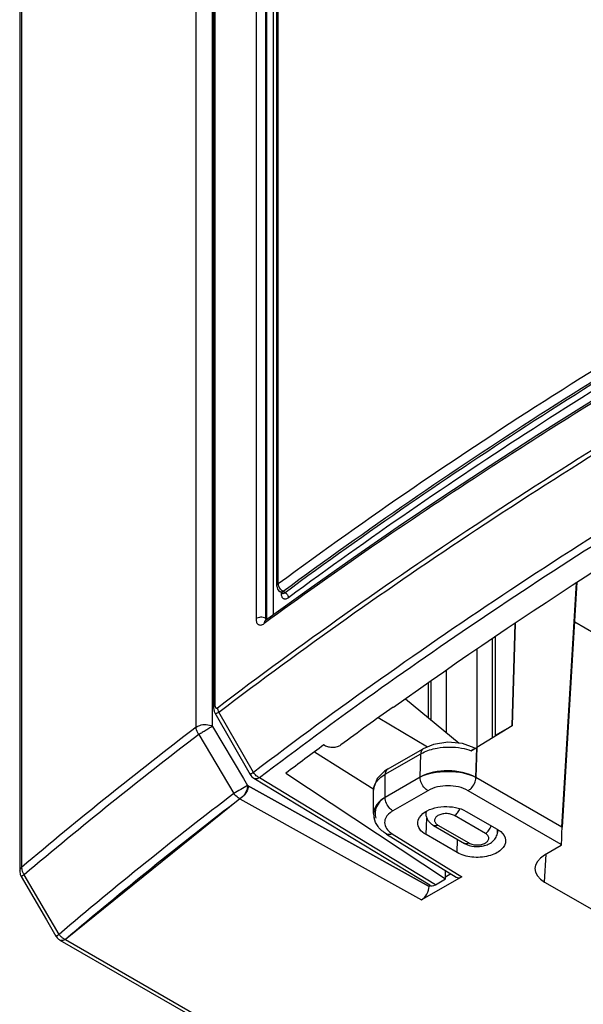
# Model space of a CAD drawing. Header units: millimetres. Extents: x 0 to 841, y 0 to 594.
# Tile 74 of 127: x 679 to 692, y 167 to 190. Entities that reach past the tile are written whole.
import ezdxf

# ---------------------------------------------------------------- set-up
doc = ezdxf.new("R2010")
doc.units = ezdxf.units.MM
doc.header["$LTSCALE"] = 46.255
for name, color, linetype in [('CHAMFERS', 7, 'CONTINUOUS'), ('CURVES', 7, 'CONTINUOUS'), ('DRAFTS', 7, 'CONTINUOUS'), ('ROUNDS', 7, 'CONTINUOUS')]:
    doc.layers.add(name, color=color, linetype=linetype)

msp = doc.modelspace()

# ---------------------------------------------------------------- linework, layer by layer
at = {"layer": 'CHAMFERS', "color": 7, "linetype": 'CONTINUOUS'}
for p, q in [((691.2181, 171.1639), (691.5563, 176.7557)), ((690.0697, 173.482), (690.1391, 175.8189)), ((691.1928, 170.7451), (691.1943, 170.7705))]:
    msp.add_line(p, q, dxfattribs=at)
at = {"layer": 'CURVES', "color": 40, "linetype": 'CONTINUOUS'}
for p, q in [((690.1391, 175.8189), (690.0697, 173.482)), ((690.0697, 173.482), (689.2637, 172.9848)), ((689.2637, 172.9848), (689.2436, 172.297)), ((687.9703, 172.3042), (687.1732, 171.844)), ((688.1767, 169.8105), (684.034, 172.1203)), ((683.8603, 171.8123), (679.8773, 168.6009)), ((688.6735, 170.0974), (688.5511, 170.0267)), ((688.2005, 169.8243), (688.1767, 169.8105)), ((679.8773, 168.6009), (683.0148, 166.7895))]:
    msp.add_line(p, q, dxfattribs=at)
for points in [[(689.2436, 172.297), (688.9435, 172.4703), (688.2704, 172.4775), (687.9703, 172.3042)], [(684.034, 172.1203), (684.0941, 172.0189), (683.9312, 171.8667), (683.8603, 171.8123)], [(687.1732, 171.844), (686.9841, 171.7348), (686.9117, 171.5411), (686.9591, 171.3698)]]:
    msp.add_open_spline(points, degree=3, dxfattribs=at)
at = {"layer": 'DRAFTS', "color": 7, "linetype": 'CONTINUOUS'}
for p, q in [((687.6394, 174.0926), (688.8633, 173.0813)), ((687.366, 173.8992), (687.3525, 173.9073)), ((685.5623, 172.8868), (686.9115, 172.0367)), ((684.9089, 172.3973), (688.5504, 169.9855)), ((688.0945, 171.5153), (688.1011, 171.4535)), ((689.0252, 171.5252), (689.7323, 171.1169)), ((689.7438, 171.107), (689.7372, 171.0453)), ((688.8131, 170.5862), (688.106, 170.9945)), ((688.5504, 169.9855), (688.5532, 170.1718))]:
    msp.add_line(p, q, dxfattribs=at)
at = {"layer": 'DRAFTS', "color": 9, "linetype": 'CONTINUOUS'}
for p, q in [((688.106, 170.9945), (688.1226, 171.3712)), ((688.8131, 170.5862), (688.8263, 170.8856))]:
    msp.add_line(p, q, dxfattribs=at)
at = {"layer": 'DRAFTS', "color": 7, "linetype": 'CONTINUOUS'}
for centre, major_axis, start_param, end_param in [((794.5706, 120.7944), (137.9869, -3.2139), 8.5489316, 8.7574152), ((794.6153, 120.7673), (138.3685, -3.2228), 2.4897348, 2.4999498)]:
    msp.add_ellipse(centre, major_axis=major_axis, ratio=0.5922602, start_param=start_param, end_param=end_param, dxfattribs=at)
for points, knots in [([(687.916, 171.2735), (687.921, 171.3519), (688.025, 171.4962), (688.2518, 171.5998), (688.5923, 171.659), (688.8734, 171.6128), (689.0252, 171.5252)], [0, 0, 0, 0, 0.1858291, 0.3707494, 0.5853368, 1, 1, 1, 1]), ([(688.106, 170.9945), (688.05, 171.0268), (687.9538, 171.1008), (687.9127, 171.2211), (687.916, 171.2735)], [0, 0, 0, 0, 0.5517698, 1, 1, 1, 1]), ([(689.7323, 171.1169), (689.7595, 171.1012), (689.8477, 171.0421), (689.9175, 170.9409), (689.9223, 170.8652)], [0, 0, 0, 0, 0.2928827, 1, 1, 1, 1]), ([(689.9223, 170.8652), (689.9272, 170.7869), (689.8517, 170.6565), (689.6924, 170.5588), (689.4678, 170.4791), (689.1597, 170.4622), (688.9153, 170.5272), (688.8131, 170.5862)], [0, 0, 0, 0, 0.1815358, 0.2987951, 0.4332496, 0.7271372, 1, 1, 1, 1])]:
    msp.add_open_spline(points, degree=3, knots=knots, dxfattribs=at)
at = {"layer": 'ROUNDS', "color": 9, "linetype": 'CONTINUOUS'}
for p, q in [((682.8613, 173.45), (682.8613, 250.7903)), ((683.2344, 173.4668), (683.2344, 250.8071)), ((678.8766, 247.6096), (678.8766, 170.2456)), ((684.7341, 176.7199), (684.7341, 215.3121)), ((684.2258, 214.9399), (684.2258, 175.9247)), ((684.4454, 214.9504), (684.4454, 175.9352)), ((684.468, 214.9389), (684.468, 175.9244)), ((684.6142, 214.9493), (684.6142, 176.0082)), ((683.2888, 214.1603), (683.2888, 173.957)), ((684.8077, 176.4908), (684.8077, 176.5146)), ((684.8888, 176.5181), (684.8472, 176.5465)), ((684.4454, 175.9352), (684.468, 175.9244)), ((689.6852, 175.5129), (689.6852, 173.2601)), ((688.5711, 173.3227), (688.5711, 174.7483)), ((688.2238, 173.6097), (688.2238, 174.5059)), ((684.1661, 172.4125), (683.3785, 173.793)), ((683.2344, 173.4668), (683.94, 172.2785)), ((682.9197, 173.2802), (683.7191, 171.9336)), ((689.2014, 172.9788), (689.2239, 172.9617)), ((689.2436, 172.297), (689.2637, 172.9848)), ((687.1731, 172.3721), (687.9863, 172.8416)), ((687.9703, 172.3042), (687.9863, 172.8416)), ((683.94, 172.2785), (684.034, 172.1203)), ((688.3181, 169.8514), (684.3034, 172.2906)), ((687.1732, 171.844), (687.1731, 172.3721)), ((687.9703, 172.3042), (687.1732, 171.844)), ((691.2047, 171.1648), (689.2436, 172.297)), ((684.034, 172.1203), (688.1767, 169.8105)), ((688.1471, 171.998), (687.35, 171.5378)), ((691.1928, 170.7706), (689.0666, 171.9982)), ((683.8603, 171.8123), (687.9999, 169.5043)), ((689.4609, 171.0215), (688.7538, 171.4297)), ((688.3774, 171.2124), (689.0845, 170.8042)), ((687.3342, 171.0165), (688.9192, 170.0351)), ((690.8112, 169.9128), (690.8495, 170.5469)), ((679.7311, 168.7181), (678.9371, 170.0775)), ((679.8773, 168.6009), (683.0148, 166.7895))]:
    msp.add_line(p, q, dxfattribs=at)
at = {"layer": 'ROUNDS', "color": 7, "linetype": 'CONTINUOUS'}
for p, q in [((678.8332, 247.5283), (678.8332, 170.1643)), ((684.7018, 176.6662), (684.7018, 215.2584)), ((683.258, 214.1078), (683.258, 173.9045)), ((691.2047, 171.1648), (691.5423, 176.7467)), ((684.8266, 176.5017), (684.7672, 176.5423)), ((691.5017, 175.8517), (692.4193, 175.3219)), ((689.6119, 175.4635), (689.6119, 173.2147)), ((689.2727, 173.0044), (689.2727, 175.2327)), ((688.1537, 174.4563), (688.1537, 173.6676)), ((683.289, 173.7734), (684.0909, 172.3681)), ((687.0165, 173.6657), (688.1357, 172.9966)), ((690.0697, 173.482), (689.2637, 172.9848)), ((690.0697, 173.482), (689.6852, 173.2601)), ((685.7907, 173.0367), (685.7761, 173.0455)), ((687.225, 172.4866), (688.0381, 172.956)), ((688.2753, 173.0546), (688.0378, 172.9558)), ((689.2014, 172.9788), (688.9348, 173.0748)), ((689.2012, 172.9789), (689.226, 172.9656)), ((689.2162, 172.9556), (689.2284, 172.963)), ((689.2284, 172.963), (689.2637, 172.9848)), ((687.225, 172.4866), (687.1605, 172.4454)), ((688.1915, 169.84), (684.1782, 172.2784)), ((686.9141, 172.0737), (686.9096, 172.0098)), ((686.9096, 171.4766), (686.9096, 172.0103)), ((688.2774, 171.2025), (688.9845, 170.7943)), ((687.2026, 171.0081), (688.7918, 170.0242)), ((691.1928, 170.7451), (690.8112, 170.5248)), ((691.1928, 170.7451), (691.1928, 170.7706)), ((678.8673, 170.0382), (679.443, 169.0529)), ((688.9192, 170.0351), (687.9999, 169.5043)), ((688.3181, 169.8514), (688.5504, 169.9855)), ((688.1767, 169.84), (688.1767, 169.8105)), ((690.8112, 169.9128), (695.4245, 167.2493)), ((679.443, 169.0529), (679.6614, 168.6789)), ((679.7523, 168.5886), (682.8685, 166.7894))]:
    msp.add_line(p, q, dxfattribs=at)
for points in [[(697.3227, 184.0945), (696.1754, 183.4465), (695.0409, 182.7915), (693.9195, 182.1297), (692.8114, 181.4612), (691.7165, 180.786), (690.6352, 180.1043), (689.5675, 179.4161), (688.5135, 178.7215), (687.4735, 178.0207), (686.4475, 177.3136), (685.4358, 176.6005), (684.4408, 175.8831)], [(684.8267, 176.5017), (684.8287, 176.5002), (684.8313, 176.4979), (684.8329, 176.4961), (684.8337, 176.495), (684.8339, 176.4947)], [(684.4408, 175.8831), (684.4377, 175.881), (684.434, 175.8786), (684.4311, 175.877), (684.4292, 175.876), (684.4285, 175.8757)], [(683.258, 173.9045), (683.2586, 173.8848), (683.2605, 173.8635), (683.2636, 173.8436), (683.2679, 173.825), (683.2735, 173.8074), (683.2802, 173.7908), (683.288, 173.7752), (683.289, 173.7734)], [(688.9348, 173.0748), (688.6043, 173.1046), (688.2753, 173.0546)], [(687.1605, 172.4454), (686.9935, 172.2776), (686.9141, 172.0737)]]:
    msp.add_lwpolyline(points, dxfattribs=at)
at = {"layer": 'ROUNDS', "color": 9, "linetype": 'CONTINUOUS'}
for centre, radius, start, end in [((759.2729, 72.3357), 127.7289, 121.1692, 123.185485), ((753.6713, 80.793), 117.585, 123.156814, 126.087671), ((744.105, 93.2132), 100.9393, 127.354019, 130.256778), ((744.1314, 93.0853), 100.8865, 127.354019, 130.256778), ((706.3178, 134.1902), 43.9916, 120.43418, 120.91089), ((745.2712, 91.5118), 101.2734, 127.429198, 130.327797), ((745.3346, 91.4922), 101.1455, 127.429214, 130.327783), ((678.9171, 170.1643), 0.0839, 166.50051, 179.9584), ((680.0302, 168.935), 0.3695, 215.9508, 226.10504)]:
    msp.add_arc(centre, radius, start, end, dxfattribs=at)
at = {"layer": 'ROUNDS', "color": 7, "linetype": 'CONTINUOUS'}
for centre, radius, start, end in [((684.8518, 176.6662), 0.15, 180.00003, 235.67568), ((669.3329, 205.3191), 37.9835, 301.42961, 301.56552), ((684.3081, 172.492), 0.25, 209.71172, 238.71767), ((687.3827, 171.4762), 0.4729, 179.96165, 192.08662), ((679.0836, 170.1644), 0.2504, 180.0119, 193.76229), ((679.0847, 170.165), 0.2516, 193.82302, 210.23781), ((679.8772, 168.8051), 0.25, 210.14548, 221.7958), ((679.8786, 168.8066), 0.252, 221.85953, 239.92773)]:
    msp.add_arc(centre, radius, start, end, dxfattribs=at)
for centre, major_axis, ratio, start_param, end_param in [((794.6152, 120.7673), (138.0685, -3.2158), 0.5922602, 2.4741688, 2.4879576), ((691.2051, 170.9676), (0.0086, 0.2837), 0.0312882, 0.8034825, 2.3393722), ((691.3425, 170.2188), (0.7509, 0), 0.5766475, 8.6399888, 10.2095671), ((688.9192, 170.2393), (0.1252, 0.2165), 0.5773501, -3.1594868, -2.3555851), ((687.9999, 169.7085), (0.125, 0.2165), 0.5773503, -2.3560422, -0.7852458), ((688.3181, 170.0556), (0.125, 0.2166), 0.5773502, -3.1546934, -2.3565372)]:
    msp.add_ellipse(centre, major_axis=major_axis, ratio=ratio, start_param=start_param, end_param=end_param, dxfattribs=at)
at = {"layer": 'ROUNDS', "color": 9, "linetype": 'CONTINUOUS'}
for points, knots in [([(683.3445, 173.8932), (685.2585, 175.3477), (689.2555, 178.174), (695.6093, 182.0919), (702.397, 185.7446), (707.1231, 187.9603), (709.5486, 189.0221)], [0, 0, 0, 0, 0.2378242, 0.4838987, 0.738054, 1, 1, 1, 1]), ([(683.3785, 173.793), (685.2919, 175.247), (689.2876, 178.0724), (695.6394, 181.989), (702.4249, 185.6406), (707.1494, 187.8555), (709.5741, 188.917)], [0, 0, 0, 0, 0.2378245, 0.4838992, 0.7380543, 1, 1, 1, 1]), ([(710.3619, 187.5367), (707.9353, 186.4769), (703.2078, 184.2646), (696.4201, 180.6141), (690.0698, 176.6963), (686.0771, 173.8682), (684.1661, 172.4125)], [0, 0, 0, 0, 0.2620395, 0.5162287, 0.7622727, 1, 1, 1, 1]), ([(707.7535, 186.1791), (705.5951, 185.1852), (701.3846, 183.1222), (695.3248, 179.7562), (689.6293, 176.173), (686.0321, 173.6074), (684.3034, 172.2906)], [0, 0, 0, 0, 0.2610733, 0.5148964, 0.7612476, 1, 1, 1, 1]), ([(697.7665, 185.0251), (695.4712, 183.7592), (691.0318, 181.1335), (686.7728, 178.2228), (684.7341, 176.7199)], [0, 0, 0, 0, 0.5085851, 1, 1, 1, 1]), ([(696.9673, 184.3427), (694.8386, 183.1466), (690.7147, 180.6725), (686.7502, 177.9494), (684.8472, 176.5465)], [0, 0, 0, 0, 0.5080568, 1, 1, 1, 1]), ([(696.6747, 184.1264), (694.6069, 182.9563), (690.5985, 180.5386), (686.7419, 177.8843), (684.8888, 176.5181)], [0, 0, 0, 0, 0.5078615, 1, 1, 1, 1]), ([(696.5489, 183.8961), (694.5177, 182.742), (690.5787, 180.3588), (686.7872, 177.7465), (684.9642, 176.4025)], [0, 0, 0, 0, 0.507746, 1, 1, 1, 1]), ([(684.7018, 176.6662), (684.7018, 176.671), (684.7033, 176.681), (684.7124, 176.7009), (684.7248, 176.713), (684.7341, 176.7199)], [0, 0, 0, 0, 0.2249194, 0.461646, 1, 1, 1, 1]), ([(684.8472, 176.5465), (684.8314, 176.5545), (684.8012, 176.5762), (684.7655, 176.619), (684.7412, 176.6679), (684.7342, 176.7032), (684.7341, 176.7199)], [0, 0, 0, 0, 0.2465071, 0.50968, 0.7675625, 1, 1, 1, 1]), ([(684.8472, 176.5465), (684.84, 176.5427), (684.8257, 176.5366), (684.804, 176.5323), (684.7839, 176.5338), (684.7722, 176.5389), (684.7672, 176.5423)], [0, 0, 0, 0, 0.292343, 0.5525581, 0.7847114, 1, 1, 1, 1]), ([(684.822, 176.5051), (684.8211, 176.5038), (684.817, 176.4985), (684.8119, 176.4939), (684.8077, 176.4908)], [0, 0, 0, 0, 0.2352325, 1, 1, 1, 1]), ([(684.9642, 176.4025), (684.9547, 176.3954), (684.9358, 176.3836), (684.9062, 176.3728), (684.8781, 176.3709), (684.8528, 176.3789), (684.8324, 176.3966), (684.8179, 176.4222), (684.8094, 176.4545), (684.8077, 176.4782), (684.8077, 176.4908)], [0, 0, 0, 0, 0.1460284, 0.2730818, 0.3841629, 0.4867208, 0.5916241, 0.7089551, 0.8445802, 1, 1, 1, 1]), ([(684.8888, 176.5181), (684.8836, 176.5132), (684.8732, 176.505), (684.8565, 176.497), (684.8403, 176.4953), (684.8306, 176.499), (684.8267, 176.5017)], [0, 0, 0, 0, 0.3098677, 0.570686, 0.7923312, 1, 1, 1, 1]), ([(684.8888, 176.5181), (684.8994, 176.5128), (684.9195, 176.4982), (684.9433, 176.4698), (684.9595, 176.4371), (684.9642, 176.4136), (684.9642, 176.4025)], [0, 0, 0, 0, 0.2465107, 0.5096836, 0.7675642, 1, 1, 1, 1]), ([(684.4454, 175.9352), (684.4289, 175.9439), (684.3912, 175.956), (684.332, 175.96), (684.2746, 175.9507), (684.2398, 175.935), (684.2258, 175.9247)], [0, 0, 0, 0, 0.2439518, 0.5109565, 0.771936, 1, 1, 1, 1]), ([(684.2258, 175.9247), (684.2258, 175.9095), (684.2278, 175.8811), (684.2378, 175.8423), (684.2548, 175.8113), (684.2788, 175.7896), (684.3087, 175.7793), (684.3421, 175.7808), (684.3773, 175.7932), (684.3998, 175.8071), (684.4111, 175.8154)], [0, 0, 0, 0, 0.1562318, 0.2927552, 0.4109606, 0.5163667, 0.6186975, 0.7288805, 0.8548207, 1, 1, 1, 1]), ([(684.4408, 175.8831), (684.436, 175.8797), (684.4274, 175.8712), (684.4144, 175.849), (684.4112, 175.8289), (684.4111, 175.8154)], [0, 0, 0, 0, 0.2292728, 0.4683577, 1, 1, 1, 1]), ([(684.4454, 175.9352), (684.4451, 175.927), (684.4454, 175.9119), (684.4488, 175.8971), (684.4514, 175.8908)], [0, 0, 0, 0, 0.5462948, 1, 1, 1, 1]), ([(684.468, 175.9244), (684.4694, 175.9236), (684.4756, 175.9205), (684.482, 175.918), (684.487, 175.9165)], [0, 0, 0, 0, 0.2408904, 1, 1, 1, 1]), ([(684.468, 175.9244), (684.468, 175.9226), (684.4683, 175.9159), (684.4691, 175.9091), (684.47, 175.9042)], [0, 0, 0, 0, 0.2588899, 1, 1, 1, 1]), ([(683.2888, 173.957), (683.2798, 173.9503), (683.268, 173.9383), (683.2595, 173.919), (683.258, 173.9092), (683.258, 173.9045)], [0, 0, 0, 0, 0.5369723, 0.7741372, 1, 1, 1, 1]), ([(683.2888, 173.957), (683.2888, 173.9512), (683.2892, 173.9401), (683.2914, 173.9241), (683.2952, 173.91), (683.3008, 173.898), (683.3087, 173.8887), (683.3196, 173.8838), (683.3326, 173.8854), (683.3405, 173.8902), (683.3445, 173.8932)], [0, 0, 0, 0, 0.1568616, 0.3023506, 0.434934, 0.5533751, 0.6583189, 0.7565025, 0.8647068, 1, 1, 1, 1]), ([(683.289, 173.7734), (683.2902, 173.7714), (683.2934, 173.7676), (683.3007, 173.7642), (683.3097, 173.7634), (683.3254, 173.7657), (683.3492, 173.7752), (683.3681, 173.7862), (683.3785, 173.793)], [0, 0, 0, 0, 0.0716554, 0.1463919, 0.2341893, 0.3414719, 0.6245427, 1, 1, 1, 1]), ([(683.3445, 173.8932), (683.3445, 173.8763), (683.3516, 173.8406), (683.368, 173.8085), (683.3785, 173.793)], [0, 0, 0, 0, 0.4741028, 1, 1, 1, 1]), ([(682.8613, 173.45), (682.8848, 173.468), (683.0022, 173.5218), (683.1487, 173.5147), (683.2344, 173.4668)], [0, 0, 0, 0, 0.231529, 1, 1, 1, 1]), ([(682.9197, 173.2802), (682.9106, 173.2936), (682.8798, 173.3453), (682.8613, 173.4059), (682.8613, 173.45)], [0, 0, 0, 0, 0.2683219, 1, 1, 1, 1]), ([(683.2344, 173.4668), (683.2102, 173.4593), (683.1626, 173.424), (683.0838, 173.3775), (683.0003, 173.3287), (682.947, 173.2926), (682.9197, 173.2802)], [0, 0, 0, 0, 0.207938, 0.474704, 0.7546218, 1, 1, 1, 1]), ([(688.0377, 172.9559), (688.0295, 172.9511), (687.996, 172.9227), (687.9863, 172.8751), (687.9863, 172.8416)], [0, 0, 0, 0, 0.2208405, 1, 1, 1, 1]), ([(687.9863, 172.8416), (688.0013, 172.8501), (688.0656, 172.884), (688.1336, 172.9106), (688.1864, 172.9274)], [0, 0, 0, 0, 0.2379976, 1, 1, 1, 1]), ([(688.1864, 172.9274), (688.2431, 172.9454), (688.4815, 173.0029), (688.7336, 173.003), (688.9161, 172.9697)], [0, 0, 0, 0, 0.2428188, 1, 1, 1, 1]), ([(687.2249, 172.4866), (687.2167, 172.4818), (687.183, 172.4535), (687.1732, 172.4057), (687.1732, 172.3721)], [0, 0, 0, 0, 0.2208718, 1, 1, 1, 1]), ([(689.2436, 172.297), (689.0545, 172.4063), (688.6079, 172.4939), (688.1598, 172.4116), (687.9703, 172.3042)], [0, 0, 0, 0, 0.5006178, 1, 1, 1, 1]), ([(684.1661, 172.4125), (684.1604, 172.4093), (684.1498, 172.4031), (684.1349, 172.3944), (684.1219, 172.3869), (684.1125, 172.3813), (684.1061, 172.3775), (684.1021, 172.3751), (684.0987, 172.3731), (684.096, 172.3714), (684.0938, 172.3701), (684.0924, 172.3692), (684.0916, 172.3687), (684.0912, 172.3684), (684.0911, 172.3682), (684.0909, 172.3681), (684.0909, 172.3681)], [0, 0, 0, 0, 0.2229823, 0.4217558, 0.5940237, 0.7377847, 0.7984417, 0.8513741, 0.89643, 0.9334789, 0.9624147, 0.9831581, 0.9904406, 0.9956607, 0.9988249, 1, 1, 1, 1]), ([(684.3034, 172.2906), (684.2764, 172.3033), (684.2247, 172.3389), (684.1838, 172.3861), (684.1661, 172.4125)], [0, 0, 0, 0, 0.4836778, 1, 1, 1, 1]), ([(684.3034, 172.2906), (684.2923, 172.2842), (684.2703, 172.2737), (684.2365, 172.2655), (684.2051, 172.2663), (684.1863, 172.2735), (684.1782, 172.2784)], [0, 0, 0, 0, 0.2928884, 0.5530713, 0.7849816, 1, 1, 1, 1]), ([(686.9224, 172.0955), (686.9347, 172.1362), (686.9631, 172.1886), (687.0001, 172.2332), (687.0106, 172.2447)], [0, 0, 0, 0, 0.7327052, 1, 1, 1, 1]), ([(687.0106, 172.2447), (687.0214, 172.2567), (687.0703, 172.3055), (687.1273, 172.3456), (687.1731, 172.3721)], [0, 0, 0, 0, 0.2340505, 1, 1, 1, 1]), ([(688.1471, 171.998), (688.122, 172.0125), (688.0297, 172.0906), (687.9703, 172.2128), (687.9703, 172.3042)], [0, 0, 0, 0, 0.240498, 1, 1, 1, 1]), ([(689.0666, 171.9982), (689.0911, 172.0123), (689.182, 172.0886), (689.2406, 172.2073), (689.2433, 172.2972)], [0, 0, 0, 0, 0.2392814, 1, 1, 1, 1]), ([(684.034, 172.1203), (684.034, 172.0913), (684.013, 171.9724), (683.9386, 171.8592), (683.8603, 171.8123)], [0, 0, 0, 0, 0.2410939, 1, 1, 1, 1]), ([(689.0666, 171.9982), (688.9302, 172.077), (688.6068, 172.1391), (688.2835, 172.0769), (688.1471, 171.998)], [0, 0, 0, 0, 0.5000291, 1, 1, 1, 1]), ([(683.8603, 171.8123), (683.8468, 171.8182), (683.7917, 171.8481), (683.7462, 171.8942), (683.7191, 171.9336)], [0, 0, 0, 0, 0.2357013, 1, 1, 1, 1]), ([(687.1732, 171.844), (687.0987, 171.801), (686.9708, 171.7031), (686.9096, 171.5467), (686.9096, 171.4766)], [0, 0, 0, 0, 0.5508204, 1, 1, 1, 1]), ([(687.35, 171.5378), (687.3249, 171.5523), (687.2326, 171.6303), (687.1732, 171.7526), (687.1732, 171.844)], [0, 0, 0, 0, 0.240498, 1, 1, 1, 1]), ([(687.35, 171.5378), (687.3273, 171.5247), (687.2514, 171.4746), (687.1875, 171.3985), (687.1689, 171.3357)], [0, 0, 0, 0, 0.2852651, 1, 1, 1, 1]), ([(688.1108, 171.5272), (688.1064, 171.5154), (688.1001, 171.491), (688.0998, 171.4658), (688.1011, 171.4535)], [0, 0, 0, 0, 0.5051027, 1, 1, 1, 1]), ([(688.7538, 171.4297), (688.7669, 171.4373), (688.7925, 171.4564), (688.8379, 171.505), (688.864, 171.5503), (688.8764, 171.5826)], [0, 0, 0, 0, 0.2283316, 0.4783273, 1, 1, 1, 1]), ([(687.1689, 171.3357), (687.1562, 171.2927), (687.1587, 171.1902), (687.2192, 171.1103), (687.256, 171.0758)], [0, 0, 0, 0, 0.4707509, 1, 1, 1, 1]), ([(688.7538, 171.4297), (688.727, 171.4451), (688.6649, 171.4676), (688.5656, 171.4784), (688.4809, 171.4692), (688.4184, 171.4503), (688.378, 171.4314), (688.3445, 171.4084), (688.3192, 171.3818), (688.3032, 171.3523), (688.2976, 171.3211), (688.3032, 171.2898), (688.3192, 171.2604), (688.3445, 171.2338), (688.3657, 171.2192), (688.3774, 171.2124)], [0, 0, 0, 0, 0.1381996, 0.291292, 0.4443843, 0.5162934, 0.5829382, 0.6433703, 0.6974318, 0.7460569, 0.7914691, 0.8368813, 0.8855064, 0.9395679, 1, 1, 1, 1]), ([(688.3774, 171.2124), (688.3686, 171.2074), (688.3512, 171.199), (688.3243, 171.1926), (688.2992, 171.1932), (688.284, 171.1987), (688.2774, 171.2025)], [0, 0, 0, 0, 0.2897988, 0.5490486, 0.7822278, 1, 1, 1, 1]), ([(689.4609, 171.0215), (689.4757, 171.03), (689.5045, 171.0522), (689.5414, 171.0942), (689.5716, 171.1436), (689.5862, 171.1798), (689.5917, 171.1982)], [0, 0, 0, 0, 0.2290922, 0.4811976, 0.7431591, 1, 1, 1, 1]), ([(689.7372, 171.0453), (689.7385, 171.0577), (689.7381, 171.0834), (689.7316, 171.1081), (689.727, 171.1201)], [0, 0, 0, 0, 0.4946742, 1, 1, 1, 1]), ([(687.3342, 171.0165), (687.3226, 171.0103), (687.282, 170.992), (687.2297, 170.9913), (687.2026, 171.008)], [0, 0, 0, 0, 0.2920054, 1, 1, 1, 1]), ([(689.0845, 170.8042), (689.1112, 170.7888), (689.1734, 170.7662), (689.2726, 170.7555), (689.3574, 170.7647), (689.4198, 170.7836), (689.4602, 170.8024), (689.4937, 170.8255), (689.519, 170.8521), (689.5351, 170.8816), (689.5406, 170.9128), (689.5351, 170.9441), (689.519, 170.9735), (689.4937, 171.0001), (689.4725, 171.0147), (689.4609, 171.0215)], [0, 0, 0, 0, 0.1381996, 0.291292, 0.4443843, 0.5162934, 0.5829382, 0.6433703, 0.6974318, 0.7460569, 0.7914691, 0.8368813, 0.8855064, 0.9395679, 1, 1, 1, 1]), ([(689.0845, 170.8042), (689.0757, 170.7991), (689.0583, 170.7908), (689.0314, 170.7843), (689.0063, 170.785), (688.9911, 170.7905), (688.9845, 170.7943)], [0, 0, 0, 0, 0.2897988, 0.5490486, 0.7822278, 1, 1, 1, 1]), ([(678.8803, 170.0451), (678.8771, 170.0433), (678.8736, 170.0432), (678.8679, 170.0372), (678.8673, 170.0382)], [0, 0, 0, 0, 0.7481973, 1, 1, 1, 1]), ([(678.9371, 170.0775), (678.9312, 170.0741), (678.9123, 170.0632), (678.8933, 170.0524), (678.8803, 170.0451)], [0, 0, 0, 0, 0.3143031, 1, 1, 1, 1]), ([(679.6613, 168.6792), (679.6625, 168.6771), (679.6739, 168.6884), (679.6805, 168.6895), (679.6866, 168.6934)], [0, 0, 0, 0, 0.2540246, 1, 1, 1, 1]), ([(679.8773, 168.6009), (679.8664, 168.5946), (679.8283, 168.5761), (679.7785, 168.5734), (679.7523, 168.5885)], [0, 0, 0, 0, 0.2939113, 1, 1, 1, 1])]:
    msp.add_open_spline(points, degree=3, knots=knots, dxfattribs=at)
at = {"layer": 'ROUNDS', "color": 7, "linetype": 'CONTINUOUS'}
for points, knots in [([(685.7907, 173.0367), (685.8176, 173.0203), (685.8809, 172.9967), (685.9815, 172.9866), (686.08, 173.0002), (686.1398, 173.0265), (686.1637, 173.0442)], [0, 0, 0, 0, 0.2426397, 0.5094906, 0.7710807, 1, 1, 1, 1]), ([(689.1968, 172.944), (689.1928, 172.9415), (689.1737, 172.9296), (689.1546, 172.9178), (689.1394, 172.9085)], [0, 0, 0, 0, 0.208954, 1, 1, 1, 1]), ([(689.2239, 172.9617), (689.2224, 172.9606), (689.2135, 172.9546), (689.2044, 172.9488), (689.1968, 172.944)], [0, 0, 0, 0, 0.1615768, 1, 1, 1, 1]), ([(688.1011, 171.4535), (688.1039, 171.4272), (688.1169, 171.3752), (688.156, 171.3053), (688.2105, 171.2466), (688.2543, 171.2159), (688.2774, 171.2025)], [0, 0, 0, 0, 0.2498957, 0.4989196, 0.7480566, 1, 1, 1, 1]), ([(688.9845, 170.7943), (689.0513, 170.7557), (689.1684, 170.7225), (689.3255, 170.721), (689.4426, 170.7412), (689.5503, 170.7831), (689.6278, 170.8378), (689.6771, 170.8928), (689.7067, 170.9395), (689.7277, 170.9907), (689.7352, 171.027), (689.7372, 171.0453)], [0, 0, 0, 0, 0.2524434, 0.3838355, 0.5134777, 0.6386495, 0.7597075, 0.8196849, 0.8796425, 0.939743, 1, 1, 1, 1])]:
    msp.add_open_spline(points, degree=3, knots=knots, dxfattribs=at)
at = {"layer": 'ROUNDS', "color": 9, "linetype": 'CONTINUOUS'}
for points in [[(688.9161, 172.9697), (688.992, 172.9559), (689.0673, 172.936), (689.1394, 172.9085)], [(686.9096, 172.0101), (686.9096, 172.0389), (686.9141, 172.068), (686.9224, 172.0955)], [(687.256, 171.0758), (687.2798, 171.0534), (687.3064, 171.0337), (687.3342, 171.0165)], [(678.8355, 170.1839), (678.8413, 170.2079), (678.8578, 170.2297), (678.8766, 170.2456)], [(678.8766, 170.2456), (678.8766, 170.2068), (678.8877, 170.1676), (678.9044, 170.1325)], [(678.9044, 170.1325), (678.9136, 170.1132), (678.9246, 170.0948), (678.9371, 170.0775)], [(679.6866, 168.6934), (679.701, 168.7024), (679.7157, 168.7109), (679.7311, 168.7181)], [(679.774, 168.6687), (679.7894, 168.6539), (679.8062, 168.6404), (679.824, 168.6287)], [(679.824, 168.6287), (679.8408, 168.6178), (679.8587, 168.6083), (679.8773, 168.6009)]]:
    msp.add_open_spline(points, degree=3, dxfattribs=at)
at = {"layer": 'ROUNDS', "color": 7, "linetype": 'CONTINUOUS'}
for points in [[(687.0123, 171.1785), (686.9687, 171.2371), (686.9356, 171.3058), (686.9202, 171.3772)], [(687.2026, 171.0081), (687.1302, 171.0529), (687.0631, 171.1102), (687.0123, 171.1785)]]:
    msp.add_open_spline(points, degree=3, dxfattribs=at)

doc.saveas('drawing.dxf')
